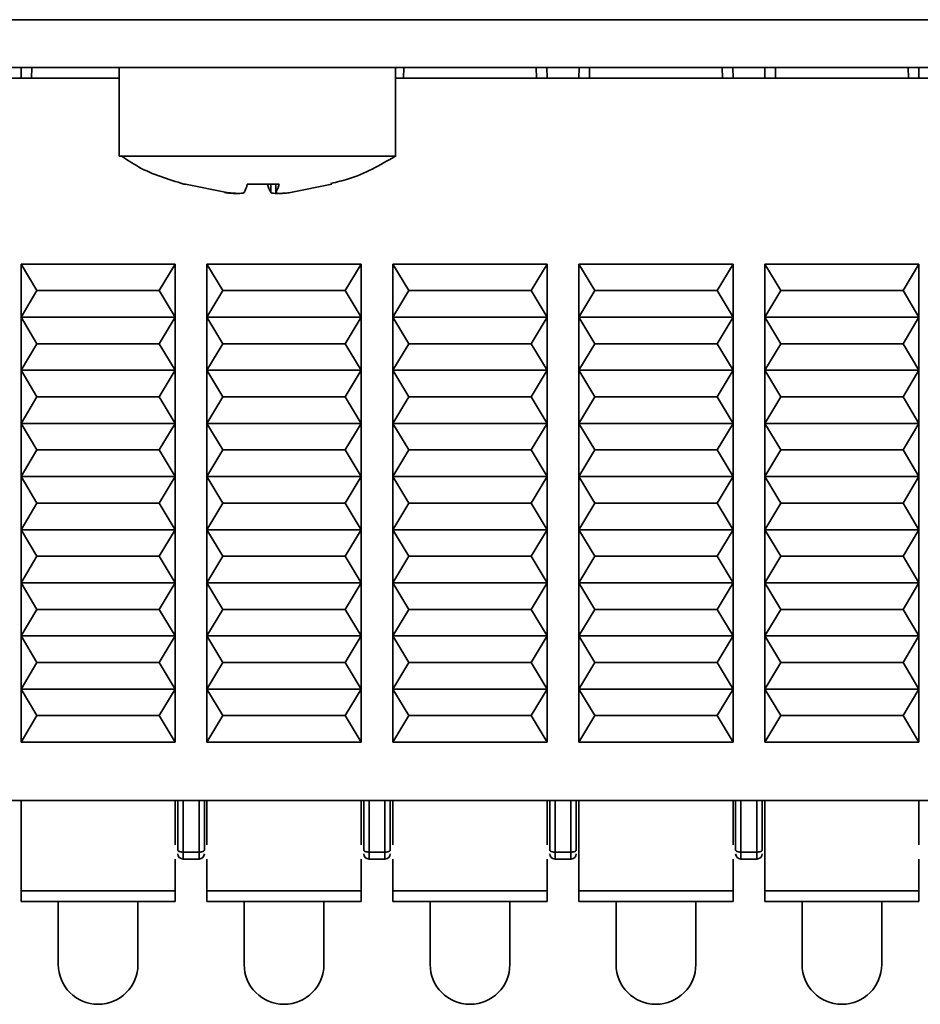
# Model space of a CAD drawing. Header units: millimetres. Extents: x 0 to 420, y 0 to 297.
# Tile 9 of 119: x 125 to 133, y 104 to 113. Entities that reach past the tile are written whole.
import ezdxf

# ---------------------------------------------------------------- set-up
doc = ezdxf.new("R2010")
doc.units = ezdxf.units.MM
doc.linetypes.add('CENTERX2', pattern=[20.32, 12.7, -2.54, 2.54, -2.54])

msp = doc.modelspace()

# ---------------------------------------------------------------- linework, layer by layer
at = {"color": 7, "linetype": 'Continuous', "lineweight": 35}
for p, q in [((92.3066, 113.4422), (206.9816, 113.4422)), ((206.9816, 112.9922), (92.3066, 112.9922)), ((124.7325, 112.9922), (124.7314, 112.8922)), ((125.6565, 112.9922), (125.6565, 112.1568)), ((128.2566, 112.1568), (128.2566, 112.9922)), ((129.6815, 112.8922), (129.6805, 112.9922)), ((129.9825, 112.9922), (129.9814, 112.8922)), ((131.4315, 112.8922), (131.4305, 112.9922)), ((131.7325, 112.9922), (131.7314, 112.8922)), ((133.1815, 112.8922), (133.1805, 112.9922)), ((122.6315, 112.8922), (125.6565, 112.8922)), ((128.2566, 112.8922), (140.3348, 112.8922)), ((126.2792, 111.8943), (126.2634, 111.8943)), ((126.2792, 111.8943), (126.6691, 111.8148)), ((127.1598, 111.8943), (126.8607, 111.8943)), ((127.129, 111.8943), (127.129, 111.8136)), ((127.2673, 111.8148), (127.6572, 111.8943)), ((127.6497, 111.8943), (127.6572, 111.8943)), ((124.8815, 110.8922), (124.7315, 111.1422)), ((124.7315, 111.1422), (126.1815, 111.1422)), ((124.7315, 110.6422), (124.7315, 111.1422)), ((126.1815, 111.1422), (126.0315, 110.8922)), ((126.1815, 111.1422), (126.1815, 110.6422)), ((126.4815, 110.6422), (126.4815, 111.1422)), ((126.6315, 110.8922), (126.4815, 111.1422)), ((126.4815, 111.1422), (127.9315, 111.1422)), ((127.9315, 111.1422), (127.7815, 110.8922)), ((127.9315, 111.1422), (127.9315, 110.6422)), ((128.3815, 110.8922), (128.2315, 111.1422)), ((128.2315, 111.1422), (129.6815, 111.1422)), ((128.2315, 110.6422), (128.2315, 111.1422)), ((129.6815, 111.1422), (129.5315, 110.8922)), ((129.6815, 111.1422), (129.6815, 110.6422)), ((130.1315, 110.8922), (129.9815, 111.1422)), ((129.9815, 111.1422), (131.4315, 111.1422)), ((129.9815, 110.6422), (129.9815, 111.1422)), ((131.4315, 111.1422), (131.2815, 110.8922)), ((131.4315, 111.1422), (131.4315, 110.6422)), ((131.7315, 110.6422), (131.7315, 111.1422)), ((131.8815, 110.8922), (131.7315, 111.1422)), ((131.7315, 111.1422), (133.1815, 111.1422)), ((133.1815, 111.1422), (133.0315, 110.8922)), ((133.1815, 111.1422), (133.1815, 110.6422)), ((124.7315, 110.6422), (124.8815, 110.8922)), ((126.0315, 110.8922), (124.8815, 110.8922)), ((126.0315, 110.8922), (126.1815, 110.6422)), ((126.4815, 110.6422), (126.6315, 110.8922)), ((127.7815, 110.8922), (126.6315, 110.8922)), ((127.7815, 110.8922), (127.9315, 110.6422)), ((128.2315, 110.6422), (128.3815, 110.8922)), ((129.5315, 110.8922), (128.3815, 110.8922)), ((129.5315, 110.8922), (129.6815, 110.6422)), ((129.9815, 110.6422), (130.1315, 110.8922)), ((131.2815, 110.8922), (130.1315, 110.8922)), ((131.2815, 110.8922), (131.4315, 110.6422)), ((131.7315, 110.6422), (131.8815, 110.8922)), ((133.0315, 110.8922), (131.8815, 110.8922)), ((133.0315, 110.8922), (133.1815, 110.6422)), ((124.7315, 110.6422), (126.1815, 110.6422)), ((124.8815, 110.3922), (124.7315, 110.6422)), ((124.7315, 110.1422), (124.7315, 110.6422)), ((126.1815, 110.6422), (126.0315, 110.3922)), ((126.1815, 110.6422), (126.1815, 110.1422)), ((126.4815, 110.6422), (127.9315, 110.6422)), ((126.4815, 110.1422), (126.4815, 110.6422)), ((126.6315, 110.3922), (126.4815, 110.6422)), ((127.9315, 110.6422), (127.7815, 110.3922)), ((127.9315, 110.6422), (127.9315, 110.1422)), ((128.2315, 110.6422), (129.6815, 110.6422)), ((128.2315, 110.1422), (128.2315, 110.6422)), ((128.3815, 110.3922), (128.2315, 110.6422)), ((129.6815, 110.6422), (129.5315, 110.3922)), ((129.6815, 110.6422), (129.6815, 110.1422)), ((129.9815, 110.6422), (131.4315, 110.6422)), ((130.1315, 110.3922), (129.9815, 110.6422)), ((129.9815, 110.1422), (129.9815, 110.6422)), ((131.4315, 110.6422), (131.2815, 110.3922)), ((131.4315, 110.6422), (131.4315, 110.1422)), ((131.7315, 110.6422), (133.1815, 110.6422)), ((131.7315, 110.1422), (131.7315, 110.6422)), ((131.8815, 110.3922), (131.7315, 110.6422)), ((133.1815, 110.6422), (133.0315, 110.3922)), ((133.1815, 110.6422), (133.1815, 110.1422)), ((124.7315, 110.1422), (124.8815, 110.3922)), ((124.8815, 110.3922), (126.0315, 110.3922)), ((126.0315, 110.3922), (126.1815, 110.1422)), ((126.4815, 110.1422), (126.6315, 110.3922)), ((126.6315, 110.3922), (127.7815, 110.3922)), ((127.7815, 110.3922), (127.9315, 110.1422)), ((128.2315, 110.1422), (128.3815, 110.3922)), ((128.3815, 110.3922), (129.5315, 110.3922)), ((129.5315, 110.3922), (129.6815, 110.1422)), ((129.9815, 110.1422), (130.1315, 110.3922)), ((130.1315, 110.3922), (131.2815, 110.3922)), ((131.2815, 110.3922), (131.4315, 110.1422)), ((131.7315, 110.1422), (131.8815, 110.3922)), ((131.8815, 110.3922), (133.0315, 110.3922)), ((133.0315, 110.3922), (133.1815, 110.1422)), ((124.8815, 109.8922), (124.7315, 110.1422)), ((124.7315, 110.1422), (126.1815, 110.1422)), ((124.7315, 109.6422), (124.7315, 110.1422)), ((126.1815, 110.1422), (126.0315, 109.8922)), ((126.1815, 110.1422), (126.1815, 109.6422)), ((126.6315, 109.8922), (126.4815, 110.1422)), ((126.4815, 110.1422), (127.9315, 110.1422)), ((126.4815, 109.6422), (126.4815, 110.1422)), ((127.9315, 110.1422), (127.7815, 109.8922)), ((127.9315, 110.1422), (127.9315, 109.6422)), ((128.3815, 109.8922), (128.2315, 110.1422)), ((128.2315, 110.1422), (129.6815, 110.1422)), ((128.2315, 109.6422), (128.2315, 110.1422)), ((129.6815, 110.1422), (129.5315, 109.8922)), ((129.6815, 110.1422), (129.6815, 109.6422)), ((130.1315, 109.8922), (129.9815, 110.1422)), ((129.9815, 110.1422), (131.4315, 110.1422)), ((129.9815, 109.6422), (129.9815, 110.1422)), ((131.4315, 110.1422), (131.2815, 109.8922)), ((131.4315, 110.1422), (131.4315, 109.6422)), ((131.7315, 109.6422), (131.7315, 110.1422)), ((131.8815, 109.8922), (131.7315, 110.1422)), ((131.7315, 110.1422), (133.1815, 110.1422)), ((133.1815, 110.1422), (133.0315, 109.8922)), ((133.1815, 110.1422), (133.1815, 109.6422)), ((124.7315, 109.6422), (124.8815, 109.8922)), ((124.8815, 109.8922), (126.0315, 109.8922)), ((126.0315, 109.8922), (126.1815, 109.6422)), ((126.4815, 109.6422), (126.6315, 109.8922)), ((126.6315, 109.8922), (127.7815, 109.8922)), ((127.7815, 109.8922), (127.9315, 109.6422)), ((128.2315, 109.6422), (128.3815, 109.8922)), ((128.3815, 109.8922), (129.5315, 109.8922)), ((129.5315, 109.8922), (129.6815, 109.6422)), ((129.9815, 109.6422), (130.1315, 109.8922)), ((130.1315, 109.8922), (131.2815, 109.8922)), ((131.2815, 109.8922), (131.4315, 109.6422)), ((131.7315, 109.6422), (131.8815, 109.8922)), ((131.8815, 109.8922), (133.0315, 109.8922)), ((133.0315, 109.8922), (133.1815, 109.6422)), ((124.8815, 109.3922), (124.7315, 109.6422)), ((124.7315, 109.6422), (126.1815, 109.6422)), ((124.7315, 109.1422), (124.7315, 109.6422)), ((126.1815, 109.6422), (126.0315, 109.3922)), ((126.1815, 109.6422), (126.1815, 109.1422)), ((126.4815, 109.1422), (126.4815, 109.6422)), ((126.6315, 109.3922), (126.4815, 109.6422)), ((126.4815, 109.6422), (127.9315, 109.6422)), ((127.9315, 109.6422), (127.7815, 109.3922)), ((127.9315, 109.6422), (127.9315, 109.1422)), ((128.2315, 109.1422), (128.2315, 109.6422)), ((128.3815, 109.3922), (128.2315, 109.6422)), ((128.2315, 109.6422), (129.6815, 109.6422)), ((129.6815, 109.6422), (129.5315, 109.3922)), ((129.6815, 109.6422), (129.6815, 109.1422)), ((129.9815, 109.1422), (129.9815, 109.6422)), ((130.1315, 109.3922), (129.9815, 109.6422)), ((129.9815, 109.6422), (131.4315, 109.6422)), ((131.4315, 109.6422), (131.2815, 109.3922)), ((131.4315, 109.6422), (131.4315, 109.1422)), ((131.8815, 109.3922), (131.7315, 109.6422)), ((131.7315, 109.6422), (133.1815, 109.6422)), ((131.7315, 109.1422), (131.7315, 109.6422)), ((133.1815, 109.6422), (133.0315, 109.3922)), ((133.1815, 109.6422), (133.1815, 109.1422)), ((124.7315, 109.1422), (124.8815, 109.3922)), ((124.8815, 109.3922), (126.0315, 109.3922)), ((126.0315, 109.3922), (126.1815, 109.1422)), ((126.4815, 109.1422), (126.6315, 109.3922)), ((126.6315, 109.3922), (127.7815, 109.3922)), ((127.7815, 109.3922), (127.9315, 109.1422)), ((128.2315, 109.1422), (128.3815, 109.3922)), ((128.3815, 109.3922), (129.5315, 109.3922)), ((129.5315, 109.3922), (129.6815, 109.1422)), ((129.9815, 109.1422), (130.1315, 109.3922)), ((130.1315, 109.3922), (131.2815, 109.3922)), ((131.2815, 109.3922), (131.4315, 109.1422)), ((131.7315, 109.1422), (131.8815, 109.3922)), ((131.8815, 109.3922), (133.0315, 109.3922)), ((133.0315, 109.3922), (133.1815, 109.1422)), ((124.8815, 108.8922), (124.7315, 109.1422)), ((124.7315, 109.1422), (126.1815, 109.1422)), ((124.7315, 108.6422), (124.7315, 109.1422)), ((126.1815, 109.1422), (126.0315, 108.8922)), ((126.1815, 109.1422), (126.1815, 108.6422)), ((126.4815, 108.6422), (126.4815, 109.1422)), ((126.6315, 108.8922), (126.4815, 109.1422)), ((126.4815, 109.1422), (127.9315, 109.1422)), ((127.9315, 109.1422), (127.7815, 108.8922)), ((127.9315, 109.1422), (127.9315, 108.6422)), ((128.3815, 108.8922), (128.2315, 109.1422)), ((128.2315, 109.1422), (129.6815, 109.1422)), ((128.2315, 108.6422), (128.2315, 109.1422)), ((129.6815, 109.1422), (129.5315, 108.8922)), ((129.6815, 109.1422), (129.6815, 108.6422)), ((130.1315, 108.8922), (129.9815, 109.1422)), ((129.9815, 109.1422), (131.4315, 109.1422)), ((129.9815, 108.6422), (129.9815, 109.1422)), ((131.4315, 109.1422), (131.2815, 108.8922)), ((131.4315, 109.1422), (131.4315, 108.6422)), ((131.7315, 108.6422), (131.7315, 109.1422)), ((131.8815, 108.8922), (131.7315, 109.1422)), ((131.7315, 109.1422), (133.1815, 109.1422)), ((133.1815, 109.1422), (133.0315, 108.8922)), ((133.1815, 109.1422), (133.1815, 108.6422)), ((124.7315, 108.6422), (124.8815, 108.8922)), ((124.8815, 108.8922), (126.0315, 108.8922)), ((126.0315, 108.8922), (126.1815, 108.6422)), ((126.4815, 108.6422), (126.6315, 108.8922)), ((126.6315, 108.8922), (127.7815, 108.8922)), ((127.7815, 108.8922), (127.9315, 108.6422)), ((128.2315, 108.6422), (128.3815, 108.8922)), ((128.3815, 108.8922), (129.5315, 108.8922)), ((129.5315, 108.8922), (129.6815, 108.6422)), ((129.9815, 108.6422), (130.1315, 108.8922)), ((130.1315, 108.8922), (131.2815, 108.8922)), ((131.2815, 108.8922), (131.4315, 108.6422)), ((131.7315, 108.6422), (131.8815, 108.8922)), ((131.8815, 108.8922), (133.0315, 108.8922)), ((133.0315, 108.8922), (133.1815, 108.6422)), ((124.8815, 108.3922), (124.7315, 108.6422)), ((124.7315, 108.6422), (126.1815, 108.6422)), ((124.7315, 108.1422), (124.7315, 108.6422)), ((126.1815, 108.6422), (126.0315, 108.3922)), ((126.1815, 108.6422), (126.1815, 108.1422)), ((126.6315, 108.3922), (126.4815, 108.6422)), ((126.4815, 108.6422), (127.9315, 108.6422)), ((126.4815, 108.1422), (126.4815, 108.6422)), ((127.9315, 108.6422), (127.7815, 108.3922)), ((127.9315, 108.6422), (127.9315, 108.1422)), ((128.3815, 108.3922), (128.2315, 108.6422)), ((128.2315, 108.6422), (129.6815, 108.6422)), ((128.2315, 108.1422), (128.2315, 108.6422)), ((129.6815, 108.6422), (129.5315, 108.3922)), ((129.6815, 108.6422), (129.6815, 108.1422)), ((129.9815, 108.1422), (129.9815, 108.6422)), ((130.1315, 108.3922), (129.9815, 108.6422)), ((129.9815, 108.6422), (131.4315, 108.6422)), ((131.4315, 108.6422), (131.2815, 108.3922)), ((131.4315, 108.6422), (131.4315, 108.1422)), ((131.7315, 108.1422), (131.7315, 108.6422)), ((131.8815, 108.3922), (131.7315, 108.6422)), ((131.7315, 108.6422), (133.1815, 108.6422)), ((133.1815, 108.6422), (133.0315, 108.3922)), ((133.1815, 108.6422), (133.1815, 108.1422)), ((124.7315, 108.1422), (124.8815, 108.3922)), ((124.8815, 108.3922), (126.0315, 108.3922)), ((126.0315, 108.3922), (126.1815, 108.1422)), ((126.4815, 108.1422), (126.6315, 108.3922)), ((126.6315, 108.3922), (127.7815, 108.3922)), ((127.7815, 108.3922), (127.9315, 108.1422)), ((128.2315, 108.1422), (128.3815, 108.3922)), ((128.3815, 108.3922), (129.5315, 108.3922)), ((129.5315, 108.3922), (129.6815, 108.1422)), ((129.9815, 108.1422), (130.1315, 108.3922)), ((130.1315, 108.3922), (131.2815, 108.3922)), ((131.2815, 108.3922), (131.4315, 108.1422)), ((131.7315, 108.1422), (131.8815, 108.3922)), ((131.8815, 108.3922), (133.0315, 108.3922)), ((133.0315, 108.3922), (133.1815, 108.1422)), ((124.7315, 107.6422), (124.7315, 108.1422)), ((124.8815, 107.8922), (124.7315, 108.1422)), ((124.7315, 108.1422), (126.1815, 108.1422)), ((126.1815, 108.1422), (126.0315, 107.8922)), ((126.1815, 108.1422), (126.1815, 107.6422)), ((126.4815, 107.6422), (126.4815, 108.1422)), ((126.6315, 107.8922), (126.4815, 108.1422)), ((126.4815, 108.1422), (127.9315, 108.1422)), ((127.9315, 108.1422), (127.7815, 107.8922)), ((127.9315, 108.1422), (127.9315, 107.6422)), ((128.3815, 107.8922), (128.2315, 108.1422)), ((128.2315, 108.1422), (129.6815, 108.1422)), ((128.2315, 107.6422), (128.2315, 108.1422)), ((129.6815, 108.1422), (129.5315, 107.8922)), ((129.6815, 108.1422), (129.6815, 107.6422)), ((130.1315, 107.8922), (129.9815, 108.1422)), ((129.9815, 108.1422), (131.4315, 108.1422)), ((129.9815, 107.6422), (129.9815, 108.1422)), ((131.4315, 108.1422), (131.2815, 107.8922)), ((131.4315, 108.1422), (131.4315, 107.6422)), ((133.1815, 108.1422), (131.7315, 108.1422)), ((131.8815, 107.8922), (131.7315, 108.1422)), ((131.7315, 107.6422), (131.7315, 108.1422)), ((133.1815, 108.1422), (133.0315, 107.8922)), ((133.1815, 108.1422), (133.1815, 107.6422)), ((124.7315, 107.6422), (124.8815, 107.8922)), ((124.8815, 107.8922), (126.0315, 107.8922)), ((126.0315, 107.8922), (126.1815, 107.6422)), ((126.4815, 107.6422), (126.6315, 107.8922)), ((126.6315, 107.8922), (127.7815, 107.8922)), ((127.7815, 107.8922), (127.9315, 107.6422)), ((128.2315, 107.6422), (128.3815, 107.8922)), ((128.3815, 107.8922), (129.5315, 107.8922)), ((129.5315, 107.8922), (129.6815, 107.6422)), ((129.9815, 107.6422), (130.1315, 107.8922)), ((130.1315, 107.8922), (131.2815, 107.8922)), ((131.2815, 107.8922), (131.4315, 107.6422)), ((131.7315, 107.6422), (131.8815, 107.8922)), ((133.0315, 107.8922), (131.8815, 107.8922)), ((133.0315, 107.8922), (133.1815, 107.6422)), ((124.7315, 107.1422), (124.7315, 107.6422)), ((124.8815, 107.3922), (124.7315, 107.6422)), ((124.7315, 107.6422), (126.1815, 107.6422)), ((126.1815, 107.6422), (126.0315, 107.3922)), ((126.1815, 107.6422), (126.1815, 107.1422)), ((126.6315, 107.3922), (126.4815, 107.6422)), ((126.4815, 107.6422), (127.9315, 107.6422)), ((126.4815, 107.1422), (126.4815, 107.6422)), ((127.9315, 107.6422), (127.7815, 107.3922)), ((127.9315, 107.6422), (127.9315, 107.1422)), ((129.6815, 107.6422), (128.2315, 107.6422)), ((128.2315, 107.1422), (128.2315, 107.6422)), ((128.3815, 107.3922), (128.2315, 107.6422)), ((129.6815, 107.6422), (129.5315, 107.3922)), ((129.6815, 107.6422), (129.6815, 107.1422)), ((129.9815, 107.1422), (129.9815, 107.6422)), ((130.1315, 107.3922), (129.9815, 107.6422)), ((129.9815, 107.6422), (131.4315, 107.6422)), ((131.4315, 107.6422), (131.2815, 107.3922)), ((131.4315, 107.6422), (131.4315, 107.1422)), ((131.7315, 107.1422), (131.7315, 107.6422)), ((131.8815, 107.3922), (131.7315, 107.6422)), ((133.1815, 107.6422), (131.7315, 107.6422)), ((133.1815, 107.6422), (133.0315, 107.3922)), ((133.1815, 107.6422), (133.1815, 107.1422)), ((124.7315, 107.1422), (124.8815, 107.3922)), ((124.8815, 107.3922), (126.0315, 107.3922)), ((126.0315, 107.3922), (126.1815, 107.1422)), ((126.4815, 107.1422), (126.6315, 107.3922)), ((126.6315, 107.3922), (127.7815, 107.3922)), ((127.7815, 107.3922), (127.9315, 107.1422)), ((128.2315, 107.1422), (128.3815, 107.3922)), ((129.5315, 107.3922), (128.3815, 107.3922)), ((129.5315, 107.3922), (129.6815, 107.1422)), ((129.9815, 107.1422), (130.1315, 107.3922)), ((130.1315, 107.3922), (131.2815, 107.3922)), ((131.2815, 107.3922), (131.4315, 107.1422)), ((131.7315, 107.1422), (131.8815, 107.3922)), ((133.0315, 107.3922), (131.8815, 107.3922)), ((133.0315, 107.3922), (133.1815, 107.1422)), ((124.8815, 106.8922), (124.7315, 107.1422)), ((124.7315, 107.1422), (126.1815, 107.1422)), ((124.7315, 106.6422), (124.7315, 107.1422)), ((126.1815, 107.1422), (126.0315, 106.8922)), ((126.1815, 107.1422), (126.1815, 106.6422)), ((126.4815, 106.6422), (126.4815, 107.1422)), ((126.6315, 106.8922), (126.4815, 107.1422)), ((127.9315, 107.1422), (126.4815, 107.1422)), ((127.9315, 107.1422), (127.7815, 106.8922)), ((127.9315, 107.1422), (127.9315, 106.6422)), ((128.3815, 106.8922), (128.2315, 107.1422)), ((129.6815, 107.1422), (128.2315, 107.1422)), ((128.2315, 106.6422), (128.2315, 107.1422)), ((129.6815, 107.1422), (129.5315, 106.8922)), ((129.6815, 107.1422), (129.6815, 106.6422)), ((129.9815, 106.6422), (129.9815, 107.1422)), ((130.1315, 106.8922), (129.9815, 107.1422)), ((131.4315, 107.1422), (129.9815, 107.1422)), ((131.4315, 107.1422), (131.2815, 106.8922)), ((131.4315, 107.1422), (131.4315, 106.6422)), ((131.7315, 106.6422), (131.7315, 107.1422)), ((131.8815, 106.8922), (131.7315, 107.1422)), ((133.1815, 107.1422), (131.7315, 107.1422)), ((133.1815, 107.1422), (133.0315, 106.8922)), ((133.1815, 107.1422), (133.1815, 106.6422)), ((124.7315, 106.6422), (124.8815, 106.8922)), ((124.8815, 106.8922), (126.0315, 106.8922)), ((126.0315, 106.8922), (126.1815, 106.6422)), ((126.4815, 106.6422), (126.6315, 106.8922)), ((126.6315, 106.8922), (127.7815, 106.8922)), ((127.7815, 106.8922), (127.9315, 106.6422)), ((128.2315, 106.6422), (128.3815, 106.8922)), ((128.3815, 106.8922), (129.5315, 106.8922)), ((129.5315, 106.8922), (129.6815, 106.6422)), ((129.9815, 106.6422), (130.1315, 106.8922)), ((130.1315, 106.8922), (131.2815, 106.8922)), ((131.2815, 106.8922), (131.4315, 106.6422)), ((131.7315, 106.6422), (131.8815, 106.8922)), ((131.8815, 106.8922), (133.0315, 106.8922)), ((133.0315, 106.8922), (133.1815, 106.6422)), ((126.1815, 106.6422), (124.7315, 106.6422)), ((127.9315, 106.6422), (126.4815, 106.6422)), ((129.6815, 106.6422), (128.2315, 106.6422)), ((131.4315, 106.6422), (129.9815, 106.6422)), ((133.1815, 106.6422), (131.7315, 106.6422)), ((122.6315, 106.0922), (140.3348, 106.0922)), ((124.7315, 106.0922), (124.7315, 105.2422)), ((126.1815, 105.6765), (126.1815, 106.0922)), ((126.2065, 106.0922), (126.2065, 105.6251)), ((126.2565, 106.0922), (126.2565, 105.608)), ((126.4065, 106.0922), (126.4065, 105.608)), ((126.4565, 105.6251), (126.4565, 106.0922)), ((126.4815, 106.0922), (126.4815, 105.6765)), ((127.9315, 105.6765), (127.9315, 106.0922)), ((127.9565, 106.0922), (127.9565, 105.6251)), ((128.0065, 106.0922), (128.0065, 105.608)), ((128.1565, 106.0922), (128.1565, 105.608)), ((128.2065, 105.6251), (128.2065, 106.0922)), ((128.2315, 106.0922), (128.2315, 105.6765)), ((129.6815, 105.6765), (129.6815, 106.0922)), ((129.7065, 106.0922), (129.7065, 105.6251)), ((129.7565, 106.0922), (129.7565, 105.608)), ((129.9065, 105.608), (129.9065, 106.0922)), ((129.9565, 105.6251), (129.9565, 106.0922)), ((129.9815, 106.0922), (129.9815, 105.2422)), ((131.4315, 105.6765), (131.4315, 106.0922)), ((131.4565, 106.0922), (131.4565, 105.6251)), ((131.5065, 106.0922), (131.5065, 105.608)), ((131.6565, 106.0922), (131.6565, 105.608)), ((131.7065, 105.6251), (131.7065, 106.0922)), ((131.7315, 106.0922), (131.7315, 105.2422)), ((133.1815, 105.6765), (133.1815, 106.0922)), ((126.2565, 105.608), (126.4065, 105.608)), ((126.2565, 105.608), (126.2565, 105.5422)), ((126.4065, 105.608), (126.4065, 105.5422)), ((128.0065, 105.608), (128.1565, 105.608)), ((128.0065, 105.608), (128.0065, 105.5422)), ((128.1565, 105.608), (128.1565, 105.5422)), ((129.7565, 105.608), (129.9065, 105.608)), ((129.7565, 105.608), (129.7565, 105.5422)), ((129.9065, 105.5422), (129.9065, 105.608)), ((131.5065, 105.608), (131.6565, 105.608)), ((131.5065, 105.608), (131.5065, 105.5422)), ((131.6565, 105.608), (131.6565, 105.5422)), ((126.1815, 105.2422), (126.1815, 105.5409)), ((126.2565, 105.5422), (126.4065, 105.5422)), ((126.4815, 105.5409), (126.4815, 105.2422)), ((127.9315, 105.2422), (127.9315, 105.5409)), ((128.0065, 105.5422), (128.1565, 105.5422)), ((128.2315, 105.5409), (128.2315, 105.2422)), ((129.6815, 105.2422), (129.6815, 105.5409)), ((129.7565, 105.5422), (129.9065, 105.5422)), ((131.4315, 105.2422), (131.4315, 105.5409)), ((131.5065, 105.5422), (131.6565, 105.5422)), ((133.1815, 105.2422), (133.1815, 105.5409)), ((124.7315, 105.2422), (126.1815, 105.2422)), ((124.7315, 105.1422), (124.7315, 105.2422)), ((126.1815, 105.1422), (126.1815, 105.2422)), ((126.4815, 105.2422), (127.9315, 105.2422)), ((126.4815, 105.1422), (126.4815, 105.2422)), ((127.9315, 105.1422), (127.9315, 105.2422)), ((128.2315, 105.2422), (129.6815, 105.2422)), ((128.2315, 105.1422), (128.2315, 105.2422)), ((129.6815, 105.1422), (129.6815, 105.2422)), ((129.9815, 105.2422), (131.4315, 105.2422)), ((129.9815, 105.1422), (129.9815, 105.2422)), ((131.4315, 105.1422), (131.4315, 105.2422)), ((131.7315, 105.2422), (133.1815, 105.2422)), ((131.7315, 105.1422), (131.7315, 105.2422)), ((133.1815, 105.1422), (133.1815, 105.2422)), ((124.7315, 105.1422), (126.1815, 105.1422)), ((125.0815, 105.1422), (125.0815, 104.5501)), ((125.8316, 104.5501), (125.8316, 105.1422)), ((126.4815, 105.1422), (127.9315, 105.1422)), ((126.8315, 105.1422), (126.8315, 104.5501)), ((127.5815, 104.5501), (127.5815, 105.1422)), ((128.2315, 105.1422), (129.6815, 105.1422)), ((128.5815, 105.1422), (128.5815, 104.5501)), ((129.3315, 104.5501), (129.3315, 105.1422)), ((129.9815, 105.1422), (131.4315, 105.1422)), ((130.3315, 105.1422), (130.3315, 104.5501)), ((131.0815, 104.5501), (131.0815, 105.1422)), ((131.7315, 105.1422), (133.1815, 105.1422)), ((132.0815, 105.1422), (132.0815, 104.5501)), ((132.8315, 104.5501), (132.8315, 105.1422))]:
    msp.add_line(p, q, dxfattribs=at)
at = {"color": 7, "linetype": 'CENTERX2'}
msp.add_line((84.9315, 112.9922), (169.9315, 112.9922), dxfattribs=at)
at = {"color": 8, "linetype": 'Continuous', "lineweight": 35}
for p, q in [((124.8314, 112.8922), (124.8325, 112.9922)), ((128.3314, 112.8922), (128.3325, 112.9922)), ((129.5816, 112.8922), (129.5805, 112.9922)), ((130.0814, 112.8922), (130.0825, 112.9922)), ((131.3316, 112.8922), (131.3305, 112.9922)), ((131.8314, 112.8922), (131.8325, 112.9922)), ((133.0816, 112.8922), (133.0805, 112.9922)), ((127.0828, 111.8148), (127.0828, 111.8943)), ((127.1294, 111.8943), (127.1294, 111.8148))]:
    msp.add_line(p, q, dxfattribs=at)
at = {"color": 7, "linetype": 'Continuous', "lineweight": 35, "flags": 128}
for points in [[(126.2065, 105.6251), (126.2075, 105.6218), (126.2104, 105.6186), (126.215, 105.6156), (126.2212, 105.613), (126.2288, 105.6109), (126.2374, 105.6093), (126.2468, 105.6084), (126.2565, 105.608)], [(126.4065, 105.608), (126.4163, 105.6084), (126.4257, 105.6093), (126.4343, 105.6109), (126.4419, 105.613), (126.4481, 105.6156), (126.4527, 105.6186), (126.4556, 105.6218), (126.4565, 105.6251)], [(127.9565, 105.6251), (127.9575, 105.6218), (127.9604, 105.6186), (127.965, 105.6156), (127.9712, 105.613), (127.9788, 105.6109), (127.9874, 105.6093), (127.9968, 105.6084), (128.0065, 105.608)], [(128.1565, 105.608), (128.1663, 105.6084), (128.1757, 105.6093), (128.1843, 105.6109), (128.1919, 105.613), (128.1981, 105.6156), (128.2027, 105.6186), (128.2056, 105.6218), (128.2065, 105.6251)], [(129.7065, 105.6251), (129.7075, 105.6218), (129.7104, 105.6186), (129.715, 105.6156), (129.7212, 105.613), (129.7288, 105.6109), (129.7374, 105.6093), (129.7468, 105.6084), (129.7565, 105.608)], [(129.9065, 105.608), (129.9163, 105.6084), (129.9257, 105.6093), (129.9343, 105.6109), (129.9419, 105.613), (129.9481, 105.6156), (129.9527, 105.6186), (129.9556, 105.6218), (129.9565, 105.6251)], [(131.4565, 105.6251), (131.4575, 105.6218), (131.4604, 105.6186), (131.465, 105.6156), (131.4712, 105.613), (131.4788, 105.6109), (131.4874, 105.6093), (131.4968, 105.6084), (131.5065, 105.608)], [(131.6565, 105.608), (131.6663, 105.6084), (131.6757, 105.6093), (131.6843, 105.6109), (131.6919, 105.613), (131.6981, 105.6156), (131.7027, 105.6186), (131.7056, 105.6218), (131.7065, 105.6251)]]:
    msp.add_lwpolyline(points, dxfattribs=at)
at = {"color": 7, "linetype": 'Continuous', "lineweight": 35}
for centre, radius, start, end in [((126.5639, 111.9623), 0.3046, 331.03191, 347.09575), ((127.3495, 111.9624), 0.3048, 192.91098, 208.96137), ((126.8625, 111.9625), 0.3051, 331.04491, 347.08275), ((126.2565, 105.5922), 0.05, 180, 270), ((126.4065, 105.5922), 0.05, 270, 360), ((128.0065, 105.5922), 0.05, 180, 270), ((128.1565, 105.5922), 0.05, 270, 360), ((129.7565, 105.5922), 0.05, 180, 270), ((129.9065, 105.5922), 0.05, 270, 360), ((131.5065, 105.5922), 0.05, 180, 270), ((131.6565, 105.5922), 0.05, 270, 360), ((125.4565, 104.5501), 0.375, 180, 0), ((127.2065, 104.5501), 0.375, 180, 0), ((128.9565, 104.5501), 0.375, 180, 0), ((130.7065, 104.5501), 0.375, 180, 0), ((132.4565, 104.5501), 0.375, 180, 0)]:
    msp.add_arc(centre, radius, start, end, dxfattribs=at)
for points, knots in [([(128.2491, 112.1568), (128.2515, 112.1568), (128.2751, 112.1568), (128.1798, 112.1568), (127.9612, 112.1568), (127.6147, 112.1568), (127.198, 112.1568), (126.7528, 112.1568), (126.3317, 112.1568), (125.9776, 112.1568), (125.7465, 112.1568), (125.6425, 112.1568), (125.6647, 112.1568), (125.6684, 112.1568)], [0, 0, 0, 0, 0.012289, 0.119633, 0.226976, 0.33432, 0.441663, 0.549006, 0.656349, 0.763692, 0.871036, 0.97838, 1, 1, 1, 1]), ([(125.6717, 112.162), (125.7263, 112.125), (125.9069, 112.0025), (126.1171, 111.9393), (126.2637, 111.8951)], [0, 0, 0, 0, 0.302382, 1, 1, 1, 1]), ([(127.6478, 111.9017), (127.7035, 111.9143), (127.9174, 111.9625), (128.1085, 112.0733), (128.2498, 112.1553)], [0, 0, 0, 0, 0.260313, 1, 1, 1, 1]), ([(126.6458, 111.8148), (126.6622, 111.813), (126.6952, 111.8094), (126.7358, 111.807), (126.7526, 111.8076), (126.7599, 111.8078)], [0, 0, 0, 0, 0.360545, 0.721185, 1, 1, 1, 1]), ([(126.8303, 111.8148), (126.8274, 111.813), (126.8216, 111.8094), (126.7926, 111.807), (126.7526, 111.8075), (126.7091, 111.8103), (126.6808, 111.8135), (126.6691, 111.8148)], [0, 0, 0, 0, 0.213496, 0.427067, 0.638968, 0.850106, 1, 1, 1, 1]), ([(127.0828, 111.8148), (127.0857, 111.813), (127.0917, 111.8094), (127.1177, 111.807), (127.1424, 111.8076), (127.1532, 111.8078)], [0, 0, 0, 0, 0.36052, 0.721168, 1, 1, 1, 1]), ([(127.2673, 111.8148), (127.2508, 111.813), (127.2177, 111.8094), (127.175, 111.807), (127.1442, 111.8075), (127.1291, 111.8103), (127.1293, 111.8135), (127.1294, 111.8148)], [0, 0, 0, 0, 0.2135111, 0.4270783, 0.6389669, 0.8501147, 1, 1, 1, 1])]:
    msp.add_open_spline(points, degree=3, knots=knots, dxfattribs=at)

doc.saveas('drawing.dxf')
